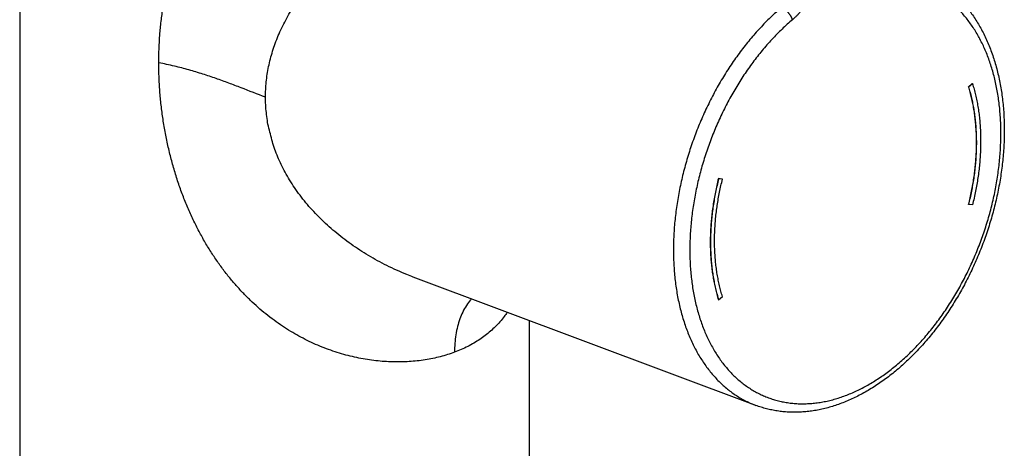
# Model space of a CAD drawing. Header units: millimetres. Extents: x 0 to 1189, y 0 to 1074.
# Tile 3 of 8: x 271 to 357, y 108 to 145. Entities that reach past the tile are written whole.
import ezdxf

# ---------------------------------------------------------------- set-up
doc = ezdxf.new("R2010")
doc.units = ezdxf.units.MM
doc.header["$LTSCALE"] = 65.395
doc.layers.get('0').update_dxf_attribs({"linetype": 'CONTINUOUS'})

msp = doc.modelspace()

# ---------------------------------------------------------------- linework, layer by layer
at = {"color": 7, "linetype": 'CONTINUOUS'}
for p, q in [((271.486, 175.693), (271.486, 43.057)), ((353.43, 139.34), (353.762, 139.623)), ((353.448, 139.333), (353.78, 139.616)), ((353.762, 139.623), (353.78, 139.616)), ((353.43, 139.34), (353.448, 139.333)), ((332.167, 131.374), (331.835, 131.409)), ((331.835, 131.409), (331.853, 131.402)), ((332.185, 131.368), (331.853, 131.402)), ((332.167, 131.374), (332.185, 131.368)), ((353.43, 129.192), (353.448, 129.185)), ((353.78, 129.151), (353.448, 129.185)), ((335.076, 111.819), (305.484, 122.904)), ((331.835, 120.944), (331.853, 120.937)), ((331.853, 120.937), (332.185, 121.22)), ((315.486, 119.158), (315.486, 43.057))]:
    msp.add_line(p, q, dxfattribs=at)
at = {"color": 9, "linetype": 'CONTINUOUS'}
for points, knots in [([(283.5, 141.413), (283.5, 141.816), (283.515, 142.619), (283.584, 143.816), (283.698, 144.997), (283.859, 146.159), (284.064, 147.299), (284.314, 148.412), (284.606, 149.495), (284.94, 150.546), (285.314, 151.559), (285.724, 152.531), (286.167, 153.461), (286.645, 154.354), (287.157, 155.215), (287.699, 156.044), (288.267, 156.834), (288.849, 157.574), (289.439, 158.263), (290.043, 158.911), (290.672, 159.533), (291.334, 160.141), (292.025, 160.734), (292.733, 161.305), (293.442, 161.847), (294.151, 162.352), (294.86, 162.829), (295.575, 163.285), (296.3, 163.725), (297.035, 164.148), (297.778, 164.556), (298.523, 164.95), (299.268, 165.328), (300.012, 165.692), (300.756, 166.044), (301.499, 166.383), (302.239, 166.712), (302.973, 167.031), (303.7, 167.339), (304.418, 167.637), (305.125, 167.924), (305.819, 168.203), (306.498, 168.472), (307.16, 168.73), (307.805, 168.978), (308.43, 169.216), (308.84, 169.37), (309.042, 169.446)], [0, 0, 0, 0, 0.02947, 0.058663, 0.08756, 0.116137, 0.144355, 0.172155, 0.199475, 0.226309, 0.252648, 0.27836, 0.303365, 0.327919, 0.352317, 0.376515, 0.400314, 0.42335, 0.445291, 0.466585, 0.488019, 0.509903, 0.532229, 0.554593, 0.57634, 0.597419, 0.618141, 0.638748, 0.659388, 0.680082, 0.700744, 0.721295, 0.741655, 0.761813, 0.781835, 0.801743, 0.821482, 0.840996, 0.860236, 0.879165, 0.897765, 0.916003, 0.933811, 0.951135, 0.96795, 0.984244, 1, 1, 1, 1]), ([(292.718, 138.448), (292.718, 138.667), (292.729, 139.106), (292.779, 139.764), (292.864, 140.426), (292.983, 141.09), (293.137, 141.757), (293.327, 142.426), (293.553, 143.096), (293.816, 143.766), (294.118, 144.437), (294.459, 145.11), (294.842, 145.786), (295.268, 146.464), (295.739, 147.144), (296.256, 147.824), (296.818, 148.503), (297.427, 149.178), (298.084, 149.848), (298.789, 150.512), (299.542, 151.169), (300.34, 151.814), (301.181, 152.444), (302.061, 153.058), (302.973, 153.65), (303.906, 154.217), (304.85, 154.754), (305.791, 155.257), (306.713, 155.723), (307.603, 156.149), (308.449, 156.536), (309.245, 156.885), (309.988, 157.2), (310.679, 157.484), (311.32, 157.741), (311.917, 157.976), (312.473, 158.192), (312.993, 158.391), (313.477, 158.575), (313.929, 158.746), (314.351, 158.904), (314.746, 159.052), (315, 159.148), (315.123, 159.194)], [0, 0, 0, 0, 0.020168, 0.040451, 0.060917, 0.081634, 0.10266, 0.124026, 0.145754, 0.167863, 0.190436, 0.213591, 0.237429, 0.262043, 0.287466, 0.313716, 0.3408, 0.368738, 0.397572, 0.427337, 0.45805, 0.489637, 0.522001, 0.555038, 0.588556, 0.622249, 0.655761, 0.688699, 0.720627, 0.751054, 0.779691, 0.806452, 0.831253, 0.854145, 0.875321, 0.894988, 0.913315, 0.930388, 0.946289, 0.961109, 0.974941, 0.987875, 1, 1, 1, 1]), ([(341.031, 151.42), (341.031, 151.332), (341.028, 151.155), (341.014, 150.889), (340.99, 150.621), (340.957, 150.35), (340.915, 150.078), (340.864, 149.806), (340.804, 149.534), (340.735, 149.262), (340.657, 148.992), (340.571, 148.723), (340.476, 148.457), (340.373, 148.194), (340.263, 147.935), (340.144, 147.68), (340.018, 147.43), (339.885, 147.185), (339.745, 146.945), (339.598, 146.712), (339.446, 146.487), (339.287, 146.268), (339.123, 146.057), (338.954, 145.855), (338.78, 145.662), (338.601, 145.477), (338.419, 145.303), (338.294, 145.193), (338.231, 145.139)], [0, 0, 0, 0, 0.03715, 0.074823, 0.112956, 0.151482, 0.190334, 0.229472, 0.268869, 0.308478, 0.34824, 0.388097, 0.428, 0.467903, 0.507758, 0.547517, 0.587128, 0.626539, 0.665705, 0.704585, 0.74313, 0.781285, 0.819012, 0.856287, 0.893074, 0.929322, 0.964979, 1, 1, 1, 1]), ([(347.569, 115.601), (347.722, 115.735), (348.025, 116.008), (348.471, 116.434), (348.909, 116.879), (349.339, 117.341), (349.761, 117.82), (350.173, 118.316), (350.576, 118.827), (350.968, 119.353), (351.35, 119.894), (351.72, 120.449), (352.079, 121.016), (352.425, 121.596), (352.759, 122.187), (353.08, 122.788), (353.387, 123.4), (353.68, 124.02), (353.959, 124.649), (354.223, 125.285), (354.472, 125.928), (354.706, 126.577), (354.924, 127.23), (355.126, 127.888), (355.312, 128.548), (355.482, 129.211), (355.634, 129.876), (355.77, 130.54), (355.889, 131.205), (355.991, 131.868), (356.075, 132.529), (356.141, 133.188), (356.191, 133.842), (356.222, 134.492), (356.236, 135.136), (356.232, 135.774), (356.211, 136.405), (356.171, 137.027), (356.115, 137.641), (356.04, 138.245), (355.949, 138.838), (355.84, 139.421), (355.713, 139.991), (355.57, 140.549), (355.41, 141.093), (355.233, 141.622), (355.04, 142.137), (354.831, 142.637), (354.606, 143.12), (354.365, 143.586), (354.109, 144.034), (353.839, 144.465), (353.553, 144.877), (353.254, 145.27), (352.94, 145.643), (352.614, 145.995), (352.274, 146.327), (351.922, 146.638), (351.557, 146.928), (351.181, 147.195), (350.794, 147.44), (350.397, 147.663), (349.989, 147.862), (349.572, 148.039), (349.146, 148.192), (348.712, 148.321), (348.27, 148.427), (347.821, 148.508), (347.519, 148.546), (347.367, 148.561)], [0, 0, 0, 0, 0.015354, 0.030904, 0.046643, 0.062562, 0.078654, 0.094911, 0.111323, 0.127879, 0.14457, 0.161385, 0.178312, 0.195339, 0.212456, 0.229649, 0.246907, 0.264216, 0.281564, 0.298937, 0.316323, 0.333709, 0.351081, 0.368428, 0.385734, 0.402989, 0.420179, 0.437291, 0.454315, 0.471236, 0.488045, 0.50473, 0.521279, 0.537683, 0.553932, 0.570016, 0.585927, 0.601656, 0.617196, 0.632541, 0.647684, 0.662621, 0.677347, 0.691859, 0.706155, 0.720234, 0.734096, 0.747742, 0.761174, 0.774396, 0.787414, 0.800233, 0.81286, 0.825306, 0.837581, 0.849696, 0.861664, 0.873501, 0.885221, 0.896841, 0.90838, 0.919855, 0.931283, 0.942688, 0.954089, 0.965506, 0.976954, 0.988448, 1, 1, 1, 1]), ([(337.283, 146.186), (337.123, 146.05), (336.806, 145.772), (336.339, 145.338), (335.88, 144.885), (335.429, 144.414), (334.987, 143.925), (334.553, 143.418), (334.129, 142.896), (333.716, 142.357), (333.313, 141.803), (332.921, 141.235), (332.542, 140.653), (332.174, 140.058), (331.819, 139.451), (331.478, 138.833), (331.15, 138.204), (330.836, 137.565), (330.536, 136.917), (330.251, 136.261), (329.982, 135.597), (329.728, 134.927), (329.49, 134.252), (329.268, 133.572), (329.062, 132.887), (328.873, 132.2), (328.702, 131.511), (328.547, 130.821), (328.41, 130.13), (328.29, 129.439), (328.188, 128.751), (328.103, 128.064), (328.037, 127.381), (327.989, 126.701), (327.959, 126.027), (327.947, 125.358), (327.953, 124.696), (327.977, 124.042), (328.019, 123.396), (328.08, 122.759), (328.158, 122.132), (328.254, 121.515), (328.368, 120.911), (328.5, 120.319), (328.649, 119.739), (328.815, 119.174), (328.999, 118.623), (329.199, 118.088), (329.416, 117.569), (329.649, 117.066), (329.898, 116.58), (330.162, 116.112), (330.442, 115.663), (330.737, 115.233), (331.047, 114.823), (331.371, 114.433), (331.708, 114.063), (332.059, 113.715), (332.423, 113.388), (332.799, 113.083), (333.188, 112.801), (333.587, 112.541), (333.998, 112.305), (334.419, 112.092), (334.78, 111.933), (335.001, 111.847), (335.076, 111.819)], [0, 0, 0, 0, 0.015823, 0.03185, 0.048072, 0.064484, 0.081076, 0.097842, 0.114771, 0.131853, 0.14908, 0.166439, 0.183919, 0.20151, 0.219199, 0.236974, 0.254823, 0.272733, 0.29069, 0.308683, 0.326698, 0.344722, 0.362741, 0.380743, 0.398714, 0.416641, 0.434512, 0.452314, 0.470034, 0.487659, 0.505179, 0.52258, 0.539853, 0.556986, 0.573968, 0.59079, 0.607443, 0.623917, 0.640205, 0.656299, 0.672192, 0.687879, 0.703354, 0.718613, 0.733654, 0.748473, 0.763071, 0.777446, 0.7916, 0.805535, 0.819256, 0.832766, 0.846072, 0.859182, 0.872105, 0.884851, 0.897432, 0.909862, 0.922153, 0.934323, 0.946387, 0.958363, 0.970271, 0.982128, 0.993955, 1, 1, 1, 1]), ([(338.231, 145.139), (338.225, 145.159), (338.211, 145.199), (338.187, 145.259), (338.16, 145.32), (338.129, 145.382), (338.094, 145.444), (338.057, 145.505), (338.016, 145.566), (337.973, 145.626), (337.927, 145.685), (337.879, 145.742), (337.829, 145.797), (337.777, 145.85), (337.724, 145.901), (337.67, 145.949), (337.615, 145.994), (337.559, 146.035), (337.503, 146.073), (337.448, 146.107), (337.392, 146.138), (337.338, 146.164), (337.301, 146.179), (337.283, 146.186)], [0, 0, 0, 0, 0.042988, 0.087629, 0.133779, 0.181275, 0.22994, 0.279584, 0.330005, 0.380995, 0.43234, 0.483823, 0.535224, 0.586325, 0.636912, 0.686774, 0.735707, 0.783519, 0.830029, 0.87507, 0.918493, 0.960171, 1, 1, 1, 1]), ([(338.231, 145.139), (338.077, 145.009), (337.772, 144.741), (337.324, 144.324), (336.882, 143.888), (336.448, 143.433), (336.023, 142.961), (335.607, 142.473), (335.199, 141.969), (334.802, 141.449), (334.416, 140.915), (334.04, 140.366), (333.677, 139.804), (333.325, 139.23), (332.985, 138.644), (332.659, 138.047), (332.345, 137.44), (332.046, 136.823), (331.761, 136.198), (331.49, 135.565), (331.234, 134.925), (330.993, 134.279), (330.768, 133.627), (330.559, 132.972), (330.366, 132.312), (330.189, 131.65), (330.029, 130.987), (329.886, 130.322), (329.759, 129.657), (329.65, 128.993), (329.558, 128.331), (329.483, 127.671), (329.427, 127.015), (329.387, 126.363), (329.365, 125.716), (329.361, 125.075), (329.375, 124.441), (329.406, 123.815), (329.455, 123.197), (329.522, 122.589), (329.606, 121.991), (329.707, 121.403), (329.826, 120.828), (329.962, 120.264), (330.114, 119.714), (330.284, 119.178), (330.469, 118.656), (330.671, 118.15), (330.889, 117.66), (331.123, 117.186), (331.372, 116.729), (331.637, 116.291), (331.915, 115.87), (332.209, 115.469), (332.516, 115.087), (332.837, 114.725), (333.171, 114.384), (333.518, 114.064), (333.877, 113.765), (334.247, 113.488), (334.629, 113.232), (335.022, 113), (335.426, 112.79), (335.838, 112.603), (336.261, 112.44), (336.691, 112.3), (337.13, 112.184), (337.576, 112.092), (338.029, 112.023), (338.489, 111.979), (338.954, 111.959), (339.424, 111.963), (339.898, 111.992), (340.377, 112.044), (340.858, 112.121), (341.342, 112.221), (341.828, 112.345), (342.315, 112.493), (342.803, 112.664), (343.29, 112.859), (343.777, 113.076), (344.263, 113.316), (344.747, 113.579), (345.228, 113.863), (345.706, 114.169), (346.18, 114.496), (346.649, 114.844), (347.114, 115.213), (347.418, 115.47), (347.569, 115.601)], [0, 0, 0, 0, 0.012033, 0.024236, 0.036599, 0.049112, 0.061764, 0.074546, 0.087454, 0.100481, 0.113619, 0.126857, 0.140188, 0.153603, 0.167093, 0.180647, 0.194256, 0.207911, 0.2216, 0.235315, 0.249044, 0.262777, 0.276505, 0.290216, 0.303901, 0.317549, 0.33115, 0.344695, 0.358173, 0.371575, 0.384892, 0.398115, 0.411235, 0.424244, 0.437133, 0.449896, 0.462525, 0.475013, 0.487354, 0.499543, 0.511576, 0.523446, 0.535152, 0.546689, 0.558057, 0.569254, 0.580279, 0.591132, 0.601816, 0.612333, 0.622687, 0.63288, 0.642921, 0.652814, 0.662568, 0.672192, 0.681695, 0.691089, 0.700385, 0.709597, 0.718737, 0.727821, 0.736863, 0.745878, 0.754882, 0.763891, 0.772921, 0.781986, 0.791102, 0.800284, 0.809545, 0.818899, 0.828357, 0.837932, 0.847634, 0.857471, 0.867452, 0.877585, 0.887874, 0.898326, 0.908943, 0.91973, 0.930687, 0.941815, 0.953116, 0.964586, 0.976226, 0.988031, 1, 1, 1, 1]), ([(309.042, 116.411), (308.843, 116.337), (308.437, 116.197), (307.812, 116.017), (307.167, 115.867), (306.504, 115.747), (305.825, 115.656), (305.131, 115.597), (304.424, 115.568), (303.706, 115.571), (302.98, 115.606), (302.248, 115.673), (301.511, 115.772), (300.773, 115.905), (300.031, 116.072), (299.285, 116.273), (298.536, 116.511), (297.787, 116.784), (297.044, 117.09), (296.314, 117.429), (295.597, 117.801), (294.885, 118.212), (294.171, 118.668), (293.455, 119.171), (292.749, 119.714), (292.06, 120.289), (291.394, 120.903), (290.742, 121.561), (290.097, 122.268), (289.463, 123.027), (288.85, 123.832), (288.262, 124.675), (287.701, 125.561), (287.164, 126.495), (286.651, 127.476), (286.168, 128.502), (285.721, 129.566), (285.309, 130.662), (284.937, 131.789), (284.604, 132.944), (284.313, 134.123), (284.064, 135.321), (283.859, 136.533), (283.699, 137.751), (283.584, 138.972), (283.515, 140.193), (283.5, 141.007), (283.5, 141.413)], [0, 0, 0, 0, 0.015294, 0.030877, 0.046745, 0.062895, 0.07932, 0.096018, 0.11298, 0.130192, 0.147635, 0.165275, 0.183076, 0.201055, 0.219253, 0.237744, 0.256611, 0.275788, 0.295073, 0.31436, 0.333648, 0.353177, 0.373464, 0.394611, 0.41606, 0.437508, 0.459126, 0.481195, 0.504103, 0.52798, 0.552331, 0.576853, 0.601888, 0.627726, 0.654315, 0.681529, 0.709228, 0.73731, 0.765764, 0.794577, 0.823713, 0.853103, 0.882602, 0.912081, 0.941481, 0.97079, 1, 1, 1, 1]), ([(292.717, 138.448), (292.015, 138.711), (290.961, 139.123), (289.539, 139.665), (288.436, 140.065), (287.29, 140.45), (286.09, 140.811), (284.823, 141.14), (283.949, 141.327), (283.5, 141.413)], [0, 0, 0, 0, 0.232014, 0.350123, 0.470799, 0.595009, 0.723827, 0.85842, 1, 1, 1, 1]), ([(305.484, 122.904), (305.298, 122.974), (304.813, 123.163), (304.049, 123.49), (303.204, 123.892), (302.395, 124.315), (301.612, 124.762), (300.85, 125.236), (300.108, 125.74), (299.39, 126.27), (298.706, 126.82), (298.061, 127.384), (297.454, 127.959), (296.878, 128.552), (296.334, 129.168), (295.819, 129.804), (295.34, 130.457), (294.903, 131.119), (294.509, 131.782), (294.159, 132.445), (293.849, 133.106), (293.584, 133.77), (293.336, 134.425), (293.204, 135.107), (292.987, 135.759), (292.872, 136.436), (292.783, 137.106), (292.731, 137.777), (292.718, 138.225), (292.718, 138.448)], [0, 0, 0, 0, 0.027864, 0.073064, 0.116636, 0.159171, 0.201244, 0.243138, 0.285116, 0.327153, 0.368367, 0.408286, 0.447314, 0.48583, 0.524223, 0.562626, 0.600638, 0.637848, 0.673935, 0.708928, 0.743012, 0.776392, 0.809277, 0.841036, 0.873715, 0.905582, 0.93716, 0.968608, 1, 1, 1, 1]), ([(310.487, 121.03), (310.465, 121.004), (310.313, 120.822), (309.924, 120.276), (309.552, 119.486), (309.291, 118.621), (309.148, 117.916), (309.061, 117.175), (309.042, 116.668), (309.042, 116.411)], [0, 0, 0, 0, 0.02055, 0.144113, 0.406664, 0.546691, 0.692447, 0.843675, 1, 1, 1, 1]), ([(313.603, 119.863), (313.516, 119.736), (313.313, 119.456), (312.972, 119.041), (312.577, 118.621), (312.154, 118.225), (311.701, 117.855), (311.221, 117.511), (310.714, 117.194), (310.182, 116.904), (309.623, 116.641), (309.238, 116.485), (309.042, 116.411)], [0, 0, 0, 0, 0.079371, 0.178271, 0.277252, 0.376777, 0.477232, 0.578758, 0.681485, 0.785721, 0.891789, 1, 1, 1, 1])]:
    msp.add_open_spline(points, degree=3, knots=knots, dxfattribs=at)
at = {"color": 7, "linetype": 'CONTINUOUS'}
for points, knots in [([(349.108, 149.277), (349.256, 149.222), (349.55, 149.102), (349.982, 148.901), (350.405, 148.677), (350.818, 148.43), (351.221, 148.16), (351.613, 147.868), (351.993, 147.553), (352.362, 147.217), (352.718, 146.859), (353.061, 146.48), (353.391, 146.079), (353.707, 145.659), (354.008, 145.218), (354.293, 144.758), (354.564, 144.279), (354.818, 143.782), (355.056, 143.267), (355.277, 142.736), (355.48, 142.189), (355.666, 141.627), (355.835, 141.051), (355.985, 140.461), (356.118, 139.859), (356.232, 139.245), (356.328, 138.62), (356.405, 137.985), (356.464, 137.341), (356.504, 136.689), (356.526, 136.029), (356.529, 135.362), (356.513, 134.689), (356.48, 134.012), (356.428, 133.33), (356.357, 132.646), (356.269, 131.959), (356.163, 131.27), (356.038, 130.58), (355.897, 129.891), (355.737, 129.203), (355.561, 128.517), (355.368, 127.833), (355.157, 127.153), (354.931, 126.477), (354.688, 125.806), (354.43, 125.141), (354.155, 124.484), (353.866, 123.833), (353.562, 123.192), (353.243, 122.559), (352.91, 121.937), (352.564, 121.325), (352.204, 120.725), (351.831, 120.137), (351.446, 119.562), (351.049, 119.001), (350.64, 118.454), (350.22, 117.923), (349.79, 117.407), (349.349, 116.908), (348.9, 116.426), (348.441, 115.962), (347.974, 115.517), (347.499, 115.091), (347.016, 114.684), (346.528, 114.298), (346.033, 113.932), (345.533, 113.588), (345.028, 113.266), (344.519, 112.966), (344.008, 112.689), (343.493, 112.435), (342.977, 112.204), (342.46, 111.998), (341.943, 111.815), (341.426, 111.657), (340.911, 111.523), (340.398, 111.414), (339.887, 111.33), (339.381, 111.269), (338.878, 111.234), (338.38, 111.223), (337.888, 111.236), (337.401, 111.273), (336.921, 111.334), (336.448, 111.419), (335.982, 111.528), (335.524, 111.66), (335.224, 111.764), (335.076, 111.819)], [0, 0, 0, 0, 0.008955, 0.017929, 0.026935, 0.035994, 0.045115, 0.05431, 0.063595, 0.072992, 0.082498, 0.092121, 0.10189, 0.111796, 0.121841, 0.132042, 0.142403, 0.152913, 0.163582, 0.17442, 0.185411, 0.196554, 0.207869, 0.219332, 0.230939, 0.242708, 0.254617, 0.266661, 0.278847, 0.291164, 0.303601, 0.316159, 0.328833, 0.341609, 0.354483, 0.367454, 0.380505, 0.393631, 0.40683, 0.420087, 0.433393, 0.446746, 0.460133, 0.473544, 0.486973, 0.50041, 0.513846, 0.527273, 0.54068, 0.554061, 0.567406, 0.580704, 0.59395, 0.607137, 0.620248, 0.633285, 0.646239, 0.659095, 0.671851, 0.684505, 0.69704, 0.709454, 0.721748, 0.733907, 0.745925, 0.757808, 0.769548, 0.781128, 0.792562, 0.803848, 0.814961, 0.825922, 0.836731, 0.84737, 0.857851, 0.868183, 0.878357, 0.888376, 0.898256, 0.908001, 0.917603, 0.927089, 0.936467, 0.945736, 0.954917, 0.964027, 0.973076, 0.982077, 0.991047, 1, 1, 1, 1]), ([(353.78, 139.616), (353.829, 139.457), (353.923, 139.135), (354.047, 138.643), (354.156, 138.14), (354.249, 137.627), (354.328, 137.104), (354.39, 136.571), (354.437, 136.03), (354.469, 135.481), (354.484, 134.926), (354.484, 134.363), (354.468, 133.796), (354.437, 133.224), (354.39, 132.647), (354.327, 132.068), (354.249, 131.486), (354.155, 130.902), (354.046, 130.318), (353.921, 129.734), (353.829, 129.345), (353.78, 129.151)], [0, 0, 0, 0, 0.047139, 0.095003, 0.143568, 0.192846, 0.242797, 0.293426, 0.344701, 0.396596, 0.4491, 0.502163, 0.555781, 0.609898, 0.664497, 0.719539, 0.774975, 0.830789, 0.886915, 0.943339, 1, 1, 1, 1]), ([(353.43, 139.34), (353.478, 139.186), (353.568, 138.873), (353.689, 138.396), (353.794, 137.909), (353.885, 137.411), (353.961, 136.903), (354.022, 136.387), (354.068, 135.862), (354.098, 135.33), (354.113, 134.791), (354.113, 134.246), (354.098, 133.696), (354.067, 133.141), (354.021, 132.582), (353.96, 132.02), (353.884, 131.456), (353.793, 130.89), (353.688, 130.323), (353.567, 129.757), (353.477, 129.38), (353.43, 129.192)], [0, 0, 0, 0, 0.047127, 0.095002, 0.143586, 0.192836, 0.242788, 0.293432, 0.344714, 0.396586, 0.449087, 0.502177, 0.555791, 0.609885, 0.664491, 0.71955, 0.774986, 0.830769, 0.886917, 0.943354, 1, 1, 1, 1]), ([(353.448, 129.185), (353.495, 129.373), (353.585, 129.75), (353.705, 130.317), (353.811, 130.883), (353.902, 131.449), (353.978, 132.014), (354.039, 132.575), (354.085, 133.134), (354.115, 133.689), (354.131, 134.24), (354.131, 134.785), (354.116, 135.324), (354.085, 135.856), (354.04, 136.38), (353.979, 136.897), (353.903, 137.404), (353.812, 137.902), (353.707, 138.39), (353.586, 138.866), (353.496, 139.179), (353.448, 139.333)], [0, 0, 0, 0, 0.056661, 0.113085, 0.169211, 0.225025, 0.280461, 0.335503, 0.390102, 0.444219, 0.497837, 0.5509, 0.603404, 0.655299, 0.706574, 0.757203, 0.807154, 0.856432, 0.904997, 0.952861, 1, 1, 1, 1]), ([(331.835, 131.409), (331.786, 131.215), (331.694, 130.826), (331.569, 130.242), (331.46, 129.657), (331.367, 129.074), (331.288, 128.492), (331.225, 127.912), (331.178, 127.336), (331.147, 126.764), (331.131, 126.196), (331.131, 125.634), (331.146, 125.078), (331.178, 124.53), (331.225, 123.989), (331.288, 123.456), (331.366, 122.933), (331.459, 122.419), (331.568, 121.917), (331.692, 121.425), (331.786, 121.103), (331.835, 120.944)], [0, 0, 0, 0, 0.056646, 0.113083, 0.169231, 0.225014, 0.28045, 0.335509, 0.390115, 0.444209, 0.497823, 0.550913, 0.603414, 0.655286, 0.706568, 0.757212, 0.807164, 0.856414, 0.904998, 0.952873, 1, 1, 1, 1]), ([(331.853, 131.402), (331.804, 131.208), (331.711, 130.82), (331.587, 130.235), (331.478, 129.651), (331.384, 129.067), (331.306, 128.485), (331.243, 127.906), (331.196, 127.33), (331.164, 126.757), (331.149, 126.19), (331.148, 125.628), (331.164, 125.072), (331.195, 124.523), (331.243, 123.982), (331.305, 123.449), (331.383, 122.926), (331.477, 122.413), (331.586, 121.91), (331.71, 121.418), (331.804, 121.096), (331.853, 120.937)], [0, 0, 0, 0, 0.056661, 0.113085, 0.169211, 0.225025, 0.280461, 0.335503, 0.390102, 0.444219, 0.497837, 0.5509, 0.603404, 0.655299, 0.706574, 0.757203, 0.807154, 0.856432, 0.904997, 0.952861, 1, 1, 1, 1]), ([(332.185, 121.22), (332.137, 121.374), (332.047, 121.687), (331.926, 122.163), (331.821, 122.651), (331.73, 123.149), (331.654, 123.656), (331.593, 124.173), (331.548, 124.697), (331.517, 125.23), (331.502, 125.769), (331.502, 126.314), (331.517, 126.864), (331.548, 127.419), (331.594, 127.978), (331.655, 128.54), (331.731, 129.104), (331.822, 129.67), (331.927, 130.236), (332.048, 130.803), (332.138, 131.18), (332.185, 131.368)], [0, 0, 0, 0, 0.047139, 0.095003, 0.143568, 0.192846, 0.242797, 0.293426, 0.344701, 0.396596, 0.4491, 0.502163, 0.555781, 0.609898, 0.664497, 0.719539, 0.774975, 0.830789, 0.886915, 0.943339, 1, 1, 1, 1])]:
    msp.add_open_spline(points, degree=3, knots=knots, dxfattribs=at)

doc.saveas('drawing.dxf')
